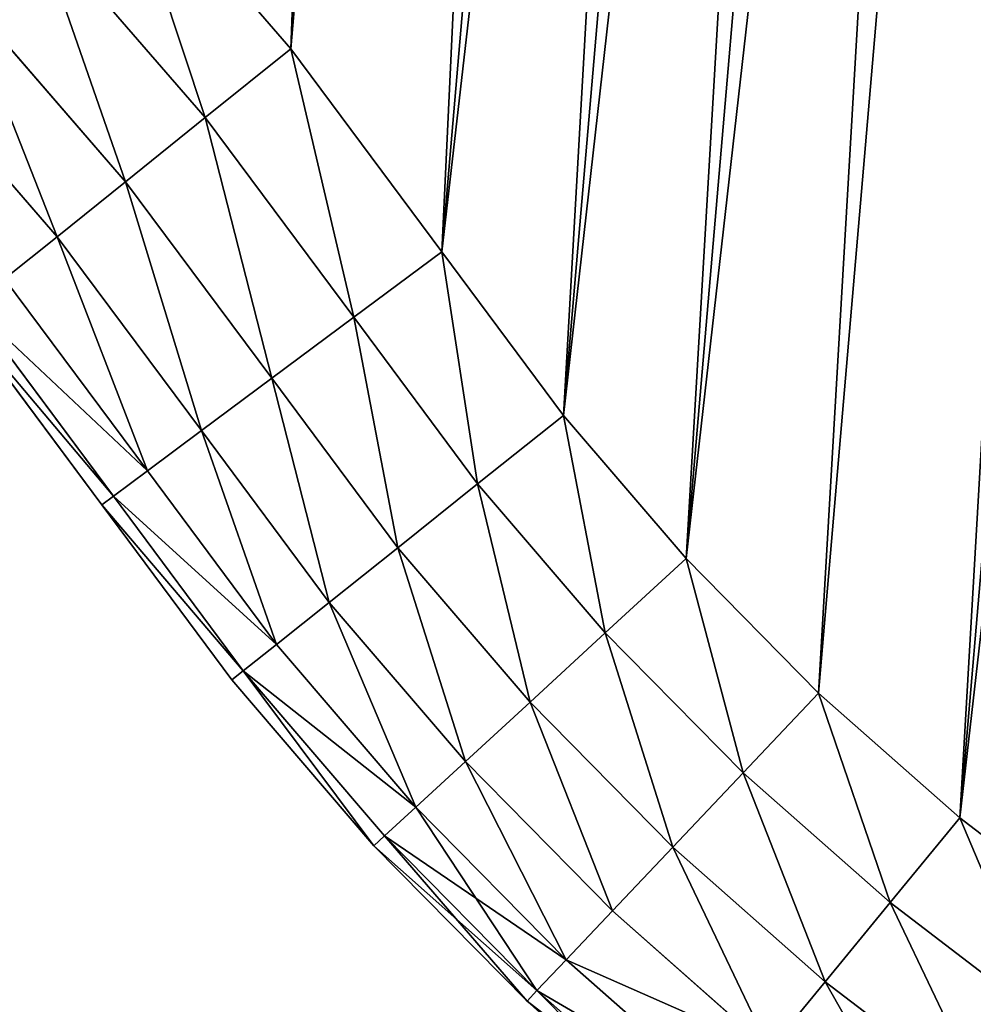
# Model space of a CAD drawing. Extents: x 34 to 1129, y -19 to 489.
# Tile 217 of 237: x 1085.03 to 1089.53, y 218.26 to 222.91. Entities that reach past the tile are written whole.
import ezdxf

# ---------------------------------------------------------------- set-up
doc = ezdxf.new("R2010")
doc.units = 0
doc.layers.get('0').update_dxf_attribs({"color": 13, "linetype": 'CONTINUOUS'})

# ---------------------------------------------------------------- blocks, each defined once
blk = doc.blocks.new('GROUP_27')
for p, q in [((37.8158, 34.2271, 10), (38.6432, 33.6144, 10)), ((37.8158, 34.2271, 4), (38.6432, 33.6144, 4)), ((37.7772, 34.1709, 3.4824), (38.6008, 33.561, 3.4824)), ((37.7772, 34.1709, 10.5176), (38.6008, 33.561, 10.5176)), ((37.6639, 34.0062, 3), (38.4763, 33.4046, 3)), ((37.6639, 34.0062, 11), (38.4763, 33.4046, 11)), ((36.4395, 33.9188, 2.2679), (37.2487, 33.4027, 2.2679)), ((36.4395, 33.9188, 11.7321), (37.2487, 33.4027, 11.7321)), ((37.4836, 33.7442, 2.5858), (37.2487, 33.4027, 2.2679)), ((37.4836, 33.7442, 11.4142), (37.2487, 33.4027, 11.7321)), ((37.4836, 33.7442, 2.5858), (38.2782, 33.1558, 2.5858)), ((37.4836, 33.7442, 11.4142), (38.2782, 33.1558, 11.4142)), ((38.6008, 33.561, 3.4824), (38.6432, 33.6144, 4)), ((38.6432, 33.6144, 10), (38.6008, 33.561, 10.5176)), ((38.6432, 33.6144, 4), (38.6432, 33.6144, 10)), ((38.6432, 33.6144, 10), (39.4259, 32.9455, 10)), ((38.6432, 33.6144, 4), (39.4259, 32.9455, 4)), ((38.4763, 33.4046, 3), (38.6008, 33.561, 3.4824)), ((38.6008, 33.561, 10.5176), (38.4763, 33.4046, 11)), ((38.6008, 33.561, 3.4824), (39.3798, 32.8952, 3.4824)), ((38.6008, 33.561, 10.5176), (39.3798, 32.8952, 10.5176)), ((36.1943, 33.5031, 2.0681), (36.9752, 33.0051, 2.0681)), ((36.1943, 33.5031, 11.9319), (36.9752, 33.0051, 11.9319)), ((37.2487, 33.4027, 2.2679), (36.9752, 33.0051, 2.0681)), ((37.2487, 33.4027, 11.7321), (36.9752, 33.0051, 11.9319)), ((37.2487, 33.4027, 2.2679), (38.0201, 32.8315, 2.2679)), ((37.2487, 33.4027, 11.7321), (38.0201, 32.8315, 11.7321)), ((38.2782, 33.1558, 2.5858), (38.4763, 33.4046, 3)), ((38.4763, 33.4046, 11), (38.2782, 33.1558, 11.4142)), ((38.4763, 33.4046, 3), (39.2447, 32.7479, 3)), ((38.4763, 33.4046, 11), (39.2447, 32.7479, 11)), ((38.0201, 32.8315, 2.2679), (38.2782, 33.1558, 2.5858)), ((38.2782, 33.1558, 11.4142), (38.0201, 32.8315, 11.7321)), ((38.2782, 33.1558, 2.5858), (39.0298, 32.5135, 2.5858)), ((38.2782, 33.1558, 11.4142), (39.0298, 32.5135, 11.4142)), ((36.6816, 32.5784, 2), (35.9312, 33.057, 2)), ((36.6816, 32.5784, 12), (35.9312, 33.057, 12)), ((36.9752, 33.0051, 2.0681), (36.6816, 32.5784, 2)), ((36.9752, 33.0051, 11.9319), (36.6816, 32.5784, 12)), ((36.9752, 33.0051, 2.0681), (37.7195, 32.4539, 2.0681)), ((36.9752, 33.0051, 11.9319), (37.7195, 32.4539, 11.9319)), ((39.4259, 32.9455, 4), (39.3798, 32.8952, 3.4824)), ((39.3798, 32.8952, 10.5176), (39.4259, 32.9455, 10)), ((39.4259, 32.9455, 4), (39.4259, 32.9455, 10)), ((39.4259, 32.9455, 10), (40.1601, 32.2237, 10)), ((39.4259, 32.9455, 4), (40.1601, 32.2237, 4)), ((39.3798, 32.8952, 3.4824), (39.2447, 32.7479, 3)), ((39.2447, 32.7479, 11), (39.3798, 32.8952, 10.5176)), ((39.3798, 32.8952, 3.4824), (40.1106, 32.1768, 3.4824)), ((39.3798, 32.8952, 10.5176), (40.1106, 32.1768, 10.5176)), ((37.7195, 32.4539, 2.0681), (38.0201, 32.8315, 2.2679)), ((38.0201, 32.8315, 11.7321), (37.7195, 32.4539, 11.9319)), ((38.0201, 32.8315, 2.2679), (38.7497, 32.208, 2.2679)), ((38.0201, 32.8315, 11.7321), (38.7497, 32.208, 11.7321)), ((39.2447, 32.7479, 3), (39.0298, 32.5135, 2.5858)), ((39.0298, 32.5135, 11.4142), (39.2447, 32.7479, 11)), ((39.2447, 32.7479, 3), (39.9656, 32.0392, 3)), ((39.2447, 32.7479, 11), (39.9656, 32.0392, 11)), ((37.3969, 32.0486, 2), (36.6816, 32.5784, 2)), ((37.3969, 32.0486, 12), (36.6816, 32.5784, 12)), ((39.0298, 32.5135, 2.5858), (38.7497, 32.208, 2.2679)), ((38.7497, 32.208, 11.7321), (39.0298, 32.5135, 11.4142)), ((39.0298, 32.5135, 2.5858), (39.7349, 31.8203, 2.5858)), ((39.0298, 32.5135, 11.4142), (39.7349, 31.8203, 11.4142)), ((37.3969, 32.0486, 2), (37.7195, 32.4539, 2.0681)), ((37.7195, 32.4539, 11.9319), (37.3969, 32.0486, 12)), ((37.7195, 32.4539, 2.0681), (38.4236, 31.8522, 2.0681)), ((37.7195, 32.4539, 11.9319), (38.4236, 31.8522, 11.9319)), ((38.7497, 32.208, 2.2679), (38.4236, 31.8522, 2.0681)), ((38.4236, 31.8522, 11.9319), (38.7497, 32.208, 11.7321)), ((38.7497, 32.208, 2.2679), (39.4342, 31.5351, 2.2679)), ((38.7497, 32.208, 11.7321), (39.4342, 31.5351, 11.7321)), ((40.1601, 32.2237, 4), (40.1106, 32.1768, 3.4824)), ((40.1601, 32.2237, 10), (40.1106, 32.1768, 10.5176)), ((40.1601, 32.2237, 4), (40.1601, 32.2237, 10)), ((40.1601, 32.2237, 10), (40.8422, 31.4526, 10)), ((40.1601, 32.2237, 4), (40.8422, 31.4526, 4)), ((40.1106, 32.1768, 3.4824), (39.9656, 32.0392, 3)), ((40.1106, 32.1768, 10.5176), (39.9656, 32.0392, 11)), ((40.1106, 32.1768, 3.4824), (40.7912, 31.4074, 3.4824)), ((40.1106, 32.1768, 10.5176), (40.7912, 31.4074, 10.5176)), ((38.0735, 31.4704, 2), (37.3969, 32.0486, 2)), ((38.0735, 31.4704, 12), (37.3969, 32.0486, 12)), ((39.9656, 32.0392, 3), (39.7349, 31.8203, 2.5858)), ((39.9656, 32.0392, 11), (39.7349, 31.8203, 11.4142)), ((39.9656, 32.0392, 3), (40.6417, 31.2749, 3)), ((39.9656, 32.0392, 11), (40.6417, 31.2749, 11)), ((38.4236, 31.8522, 2.0681), (38.0735, 31.4704, 2)), ((38.0735, 31.4704, 12), (38.4236, 31.8522, 11.9319)), ((38.4236, 31.8522, 2.0681), (39.084, 31.2029, 2.0681)), ((38.4236, 31.8522, 11.9319), (39.084, 31.2029, 11.9319)), ((39.7349, 31.8203, 2.5858), (39.4342, 31.5351, 2.2679)), ((39.7349, 31.8203, 11.4142), (39.4342, 31.5351, 11.7321)), ((39.7349, 31.8203, 2.5858), (40.4038, 31.0641, 2.5858)), ((39.7349, 31.8203, 11.4142), (40.4038, 31.0641, 11.4142)), ((39.4342, 31.5351, 2.2679), (39.084, 31.2029, 2.0681)), ((39.4342, 31.5351, 11.7321), (39.084, 31.2029, 11.9319)), ((39.4342, 31.5351, 2.2679), (40.0938, 30.7893, 2.2679)), ((39.4342, 31.5351, 11.7321), (40.0938, 30.7893, 11.7321)), ((38.7083, 30.8464, 2), (38.0735, 31.4704, 2)), ((38.7083, 30.8464, 12), (38.0735, 31.4704, 12)), ((40.7912, 31.4074, 3.4824), (40.8422, 31.4526, 4)), ((40.8422, 31.4526, 10), (40.7912, 31.4074, 10.5176)), ((40.8422, 31.4526, 4), (40.8422, 31.4526, 10)), ((40.8422, 31.4526, 10), (41.5852, 30.6158, 10)), ((40.8422, 31.4526, 4), (41.5852, 30.6158, 4)), ((40.6417, 31.2749, 3), (40.7912, 31.4074, 3.4824)), ((40.7912, 31.4074, 10.5176), (40.6417, 31.2749, 11)), ((40.7912, 31.4074, 3.4824), (41.5359, 30.5687, 3.4824)), ((40.7912, 31.4074, 10.5176), (41.5359, 30.5687, 10.5176)), ((40.4038, 31.0641, 2.5858), (40.6417, 31.2749, 3)), ((40.6417, 31.2749, 11), (40.4038, 31.0641, 11.4142)), ((40.6417, 31.2749, 3), (41.3913, 30.4306, 3)), ((40.6417, 31.2749, 11), (41.3913, 30.4306, 11)), ((39.084, 31.2029, 2.0681), (38.7083, 30.8464, 2)), ((39.084, 31.2029, 11.9319), (38.7083, 30.8464, 12)), ((39.084, 31.2029, 2.0681), (39.7328, 30.4694, 2.0681)), ((39.084, 31.2029, 11.9319), (39.7328, 30.4694, 11.9319)), ((40.0938, 30.7893, 2.2679), (40.4038, 31.0641, 2.5858)), ((40.4038, 31.0641, 11.4142), (40.0938, 30.7893, 11.7321)), ((40.4038, 31.0641, 2.5858), (41.1614, 30.2108, 2.5858)), ((40.4038, 31.0641, 11.4142), (41.1614, 30.2108, 11.4142)), ((39.3454, 30.1261, 2), (38.7083, 30.8464, 2)), ((39.3454, 30.1261, 12), (38.7083, 30.8464, 12)), ((39.7328, 30.4694, 2.0681), (40.0938, 30.7893, 2.2679)), ((40.0938, 30.7893, 11.7321), (39.7328, 30.4694, 11.9319)), ((40.0938, 30.7893, 2.2679), (40.8618, 29.9244, 2.2679)), ((40.0938, 30.7893, 11.7321), (40.8618, 29.9244, 11.7321)), ((39.3454, 30.1261, 2), (39.7328, 30.4694, 2.0681)), ((39.7328, 30.4694, 11.9319), (39.3454, 30.1261, 12)), ((39.7328, 30.4694, 2.0681), (40.5128, 29.5909, 2.0681)), ((39.7328, 30.4694, 11.9319), (40.5128, 29.5909, 11.9319)), ((41.1614, 30.2108, 2.5858), (41.3913, 30.4306, 3)), ((41.1614, 30.2108, 11.4142), (41.3913, 30.4306, 11)), ((40.8618, 29.9244, 2.2679), (41.1614, 30.2108, 2.5858)), ((40.8618, 29.9244, 11.7321), (41.1614, 30.2108, 11.4142)), ((41.1614, 30.2108, 2.5858), (41.9946, 29.4008, 2.5858)), ((41.1614, 30.2108, 11.4142), (41.9946, 29.4008, 11.4142)), ((40.1384, 29.233, 2), (39.3454, 30.1261, 2)), ((40.1384, 29.233, 12), (39.3454, 30.1261, 12)), ((40.5128, 29.5909, 2.0681), (40.8618, 29.9244, 2.2679)), ((40.5128, 29.5909, 11.9319), (40.8618, 29.9244, 11.7321)), ((40.8618, 29.9244, 2.2679), (41.7168, 29.0932, 2.2679)), ((40.8618, 29.9244, 11.7321), (41.7168, 29.0932, 11.7321)), ((40.1384, 29.233, 2), (40.5128, 29.5909, 2.0681)), ((40.1384, 29.233, 12), (40.5128, 29.5909, 11.9319)), ((40.5128, 29.5909, 2.0681), (41.3933, 28.735, 2.0681)), ((40.5128, 29.5909, 11.9319), (41.3933, 28.735, 11.9319)), ((41.0461, 28.3506, 2), (40.1384, 29.233, 2)), ((41.0461, 28.3506, 12), (40.1384, 29.233, 12))]:
    blk.add_line(p, q)
mesh = blk.add_polyface()
corners = [(30.0267, 34.8137, 2), (25, 4, 2), (25, 34.8137, 2), (30.0267, 4, 2), (30.9039, 34.7436, 2), (30.9039, 4.0701, 2), (31.7841, 34.6111, 2), (31.7841, 4.2026, 2), (32.6529, 34.4177, 2), (32.6529, 4.396, 2), (33.5061, 34.1641, 2), (33.5061, 4.6496, 2), (34.3395, 33.8518, 2), (34.3395, 4.9619, 2), (35.1492, 33.4821, 2), (35.1492, 5.3316, 2), (35.9312, 33.057, 2), (35.9312, 5.7568, 2), (36.6816, 32.5784, 2), (36.6816, 6.2354, 2), (37.3969, 6.7651, 2), (37.3969, 32.0486, 2), (38.0735, 31.4704, 2), (38.0735, 7.3433, 2), (38.7083, 30.8464, 2), (38.7083, 7.9673, 2), (39.3454, 30.1261, 2), (39.3454, 8.6876, 2), (40.1384, 9.5807, 2), (40.1384, 29.233, 2), (41.0461, 28.3506, 2), (41.0461, 10.4631, 2), (42.0161, 27.5372, 2), (42.0161, 11.2765, 2), (43.0432, 26.7971, 2), (43.0432, 12.0166, 2), (44.1219, 26.1345, 2), (44.1219, 12.6793, 2), (45.2462, 13.261, 2), (45.2462, 25.5527, 2), (46.4103, 25.0551, 2), (46.4103, 13.7586, 2), (47.6077, 24.6442, 2), (47.6077, 14.1695, 2), (48.832, 14.4914, 2), (48.832, 24.3224, 2), (50.0767, 24.0912, 2), (50.0767, 14.7225, 2), (51.3349, 14.8617, 2), (51.3349, 23.952, 2), (52.5633, 23.9069, 2), (52.5633, 14.9069, 2), (60.6, 14.9069, 2), (60.6, 23.9069, 2)]
mesh.append_faces([[corners[k] for k in face] for face in [(0, 1, 2), (52, 50, 53)]], dxfattribs={"vtx0": -1})
mesh.append_faces([[corners[k] for k in face] for face in [(1, 0, 3), (3, 4, 5), (5, 6, 7), (7, 8, 9), (9, 10, 11), (11, 12, 13), (13, 14, 15), (15, 16, 17), (17, 18, 19), (19, 18, 20), (20, 22, 23), (23, 24, 25), (25, 26, 27), (27, 26, 28), (28, 30, 31), (31, 32, 33), (33, 34, 35), (35, 36, 37), (37, 36, 38), (38, 40, 41), (41, 42, 43), (43, 42, 44), (44, 46, 47), (47, 46, 48), (48, 50, 51), (51, 50, 52)]], dxfattribs={"vtx0": -1, "vtx1": -1})
mesh.append_faces([[corners[k] for k in face] for face in [(3, 0, 4), (5, 4, 6), (7, 6, 8), (9, 8, 10), (11, 10, 12), (13, 12, 14), (15, 14, 16), (17, 16, 18), (20, 18, 21), (20, 21, 22), (23, 22, 24), (25, 24, 26), (28, 26, 29), (28, 29, 30), (31, 30, 32), (33, 32, 34), (35, 34, 36), (38, 36, 39), (38, 39, 40), (41, 40, 42), (44, 42, 45), (44, 45, 46), (48, 46, 49), (48, 49, 50)]], dxfattribs={"vtx0": -1, "vtx2": -1})
mesh = blk.add_polyface()
corners = [(30.0267, 4, 12), (25, 34.8137, 12), (25, 4, 12), (30.0267, 34.8137, 12), (30.9039, 34.7436, 12), (30.9039, 4.0701, 12), (31.7841, 4.2026, 12), (31.7841, 34.6111, 12), (32.6529, 4.396, 12), (32.6529, 34.4177, 12), (33.5061, 34.1641, 12), (33.5061, 4.6496, 12), (34.3395, 4.9619, 12), (34.3395, 33.8518, 12), (35.1492, 5.3316, 12), (35.1492, 33.4821, 12), (35.9312, 5.7568, 12), (35.9312, 33.057, 12), (36.6816, 6.2354, 12), (36.6816, 32.5784, 12), (37.3969, 6.7651, 12), (37.3969, 32.0486, 12), (38.0735, 7.3433, 12), (38.0735, 31.4704, 12), (38.7083, 7.9673, 12), (38.7083, 30.8464, 12), (39.3454, 8.6876, 12), (39.3454, 30.1261, 12), (40.1384, 9.5807, 12), (40.1384, 29.233, 12), (41.0461, 10.4631, 12), (41.0461, 28.3506, 12), (42.0161, 11.2765, 12), (42.0161, 27.5372, 12), (43.0432, 26.7971, 12), (43.0432, 12.0166, 12), (44.1219, 26.1345, 12), (44.1219, 12.6793, 12), (45.2462, 13.261, 12), (45.2462, 25.5527, 12), (46.4103, 13.7586, 12), (46.4103, 25.0551, 12), (47.6077, 24.6442, 12), (47.6077, 14.1695, 12), (48.832, 14.4914, 12), (48.832, 24.3224, 12), (50.0767, 14.7225, 12), (50.0767, 24.0912, 12), (51.3349, 14.8617, 12), (51.3349, 23.952, 12), (52.5633, 14.9069, 12), (52.5633, 23.9069, 12), (60.6, 14.9069, 12), (60.6, 23.9069, 12)]
mesh.append_faces([[corners[k] for k in face] for face in [(0, 1, 2), (51, 52, 53)]], dxfattribs={"vtx0": -1})
mesh.append_faces([[corners[k] for k in face] for face in [(1, 0, 3), (3, 0, 4), (4, 6, 7), (7, 8, 9), (9, 8, 10), (10, 12, 13), (13, 14, 15), (15, 16, 17), (17, 18, 19), (19, 20, 21), (21, 22, 23), (23, 24, 25), (25, 26, 27), (27, 28, 29), (29, 30, 31), (31, 32, 33), (33, 32, 34), (34, 35, 36), (36, 38, 39), (39, 40, 41), (41, 40, 42), (42, 44, 45), (45, 46, 47), (47, 48, 49), (49, 50, 51)]], dxfattribs={"vtx0": -1, "vtx1": -1})
mesh.append_faces([[corners[k] for k in face] for face in [(4, 0, 5), (4, 5, 6), (7, 6, 8), (10, 8, 11), (10, 11, 12), (13, 12, 14), (15, 14, 16), (17, 16, 18), (19, 18, 20), (21, 20, 22), (23, 22, 24), (25, 24, 26), (27, 26, 28), (29, 28, 30), (31, 30, 32), (34, 32, 35), (36, 35, 37), (36, 37, 38), (39, 38, 40), (42, 40, 43), (42, 43, 44), (45, 44, 46), (47, 46, 48), (49, 48, 50), (51, 50, 52)]], dxfattribs={"vtx0": -1, "vtx2": -1})
mesh = blk.add_polyface()
corners = [(36.65, 34.2758, 2.5858), (37.2487, 33.4027, 2.2679), (36.4395, 33.9188, 2.2679), (37.4836, 33.7442, 2.5858)]
mesh.append_faces([[corners[k] for k in face] for face in [(0, 1, 2), (1, 0, 3)]], dxfattribs={"vtx0": -1})
mesh = blk.add_polyface()
corners = [(37.2487, 33.4027, 11.7321), (36.65, 34.2758, 11.4142), (36.4395, 33.9188, 11.7321), (37.4836, 33.7442, 11.4142)]
mesh.append_faces([[corners[k] for k in face] for face in [(0, 1, 2), (1, 0, 3)]], dxfattribs={"vtx0": -1})
mesh = blk.add_polyface()
corners = [(37.8158, 34.2271, 4), (38.6008, 33.561, 3.4824), (37.7772, 34.1709, 3.4824), (38.6432, 33.6144, 4)]
mesh.append_faces([[corners[k] for k in face] for face in [(0, 1, 2), (1, 0, 3)]], dxfattribs={"vtx0": -1})
mesh = blk.add_polyface()
corners = [(37.7772, 34.1709, 10.5176), (38.6432, 33.6144, 10), (37.8158, 34.2271, 10), (38.6008, 33.561, 10.5176)]
mesh.append_faces([[corners[k] for k in face] for face in [(0, 1, 2), (1, 0, 3)]], dxfattribs={"vtx0": -1})
mesh = blk.add_polyface()
corners = [(37.8158, 34.2271, 4), (38.6432, 33.6144, 10), (38.6432, 33.6144, 4), (37.8158, 34.2271, 10)]
mesh.append_faces([[corners[k] for k in face] for face in [(0, 1, 2), (1, 0, 3)]], dxfattribs={"vtx0": -1})
mesh = blk.add_polyface()
corners = [(37.6639, 34.0062, 3), (38.6008, 33.561, 3.4824), (38.4763, 33.4046, 3), (37.7772, 34.1709, 3.4824)]
mesh.append_faces([[corners[k] for k in face] for face in [(0, 1, 2), (1, 0, 3)]], dxfattribs={"vtx0": -1})
mesh = blk.add_polyface()
corners = [(37.6639, 34.0062, 11), (38.6008, 33.561, 10.5176), (37.7772, 34.1709, 10.5176), (38.4763, 33.4046, 11)]
mesh.append_faces([[corners[k] for k in face] for face in [(0, 1, 2), (1, 0, 3)]], dxfattribs={"vtx0": -1})
mesh = blk.add_polyface()
corners = [(37.4836, 33.7442, 2.5858), (38.4763, 33.4046, 3), (38.2782, 33.1558, 2.5858), (37.6639, 34.0062, 3)]
mesh.append_faces([[corners[k] for k in face] for face in [(0, 1, 2), (1, 0, 3)]], dxfattribs={"vtx0": -1})
mesh = blk.add_polyface()
corners = [(37.4836, 33.7442, 11.4142), (38.4763, 33.4046, 11), (37.6639, 34.0062, 11), (38.2782, 33.1558, 11.4142)]
mesh.append_faces([[corners[k] for k in face] for face in [(0, 1, 2), (1, 0, 3)]], dxfattribs={"vtx0": -1})
mesh = blk.add_polyface()
corners = [(36.4395, 33.9188, 2.2679), (36.9752, 33.0051, 2.0681), (36.1943, 33.5031, 2.0681), (37.2487, 33.4027, 2.2679)]
mesh.append_faces([[corners[k] for k in face] for face in [(0, 1, 2), (1, 0, 3)]], dxfattribs={"vtx0": -1})
mesh = blk.add_polyface()
corners = [(36.9752, 33.0051, 11.9319), (36.4395, 33.9188, 11.7321), (36.1943, 33.5031, 11.9319), (37.2487, 33.4027, 11.7321)]
mesh.append_faces([[corners[k] for k in face] for face in [(0, 1, 2), (1, 0, 3)]], dxfattribs={"vtx0": -1})
mesh = blk.add_polyface()
corners = [(37.4836, 33.7442, 2.5858), (38.0201, 32.8315, 2.2679), (37.2487, 33.4027, 2.2679), (38.2782, 33.1558, 2.5858)]
mesh.append_faces([[corners[k] for k in face] for face in [(0, 1, 2), (1, 0, 3)]], dxfattribs={"vtx0": -1})
mesh = blk.add_polyface()
corners = [(38.0201, 32.8315, 11.7321), (37.4836, 33.7442, 11.4142), (37.2487, 33.4027, 11.7321), (38.2782, 33.1558, 11.4142)]
mesh.append_faces([[corners[k] for k in face] for face in [(0, 1, 2), (1, 0, 3)]], dxfattribs={"vtx0": -1})
mesh = blk.add_polyface()
corners = [(38.6008, 33.561, 3.4824), (39.4259, 32.9455, 4), (39.3798, 32.8952, 3.4824), (38.6432, 33.6144, 4)]
mesh.append_faces([[corners[k] for k in face] for face in [(0, 1, 2), (1, 0, 3)]], dxfattribs={"vtx0": -1})
mesh = blk.add_polyface()
corners = [(38.6432, 33.6144, 10), (39.3798, 32.8952, 10.5176), (39.4259, 32.9455, 10), (38.6008, 33.561, 10.5176)]
mesh.append_faces([[corners[k] for k in face] for face in [(0, 1, 2), (1, 0, 3)]], dxfattribs={"vtx0": -1})
mesh = blk.add_polyface()
corners = [(38.6432, 33.6144, 10), (39.4259, 32.9455, 4), (38.6432, 33.6144, 4), (39.4259, 32.9455, 10)]
mesh.append_faces([[corners[k] for k in face] for face in [(0, 1, 2), (1, 0, 3)]], dxfattribs={"vtx0": -1})
mesh = blk.add_polyface()
corners = [(38.4763, 33.4046, 3), (39.3798, 32.8952, 3.4824), (39.2447, 32.7479, 3), (38.6008, 33.561, 3.4824)]
mesh.append_faces([[corners[k] for k in face] for face in [(0, 1, 2), (1, 0, 3)]], dxfattribs={"vtx0": -1})
mesh = blk.add_polyface()
corners = [(38.6008, 33.561, 10.5176), (39.2447, 32.7479, 11), (39.3798, 32.8952, 10.5176), (38.4763, 33.4046, 11)]
mesh.append_faces([[corners[k] for k in face] for face in [(0, 1, 2), (1, 0, 3)]], dxfattribs={"vtx0": -1})
mesh = blk.add_polyface()
corners = [(36.1943, 33.5031, 2.0681), (36.6816, 32.5784, 2), (35.9312, 33.057, 2), (36.9752, 33.0051, 2.0681)]
mesh.append_faces([[corners[k] for k in face] for face in [(0, 1, 2), (1, 0, 3)]], dxfattribs={"vtx0": -1})
mesh = blk.add_polyface()
corners = [(36.6816, 32.5784, 12), (36.1943, 33.5031, 11.9319), (35.9312, 33.057, 12), (36.9752, 33.0051, 11.9319)]
mesh.append_faces([[corners[k] for k in face] for face in [(0, 1, 2), (1, 0, 3)]], dxfattribs={"vtx0": -1})
mesh = blk.add_polyface()
corners = [(37.2487, 33.4027, 2.2679), (37.7195, 32.4539, 2.0681), (36.9752, 33.0051, 2.0681), (38.0201, 32.8315, 2.2679)]
mesh.append_faces([[corners[k] for k in face] for face in [(0, 1, 2), (1, 0, 3)]], dxfattribs={"vtx0": -1})
mesh = blk.add_polyface()
corners = [(37.7195, 32.4539, 11.9319), (37.2487, 33.4027, 11.7321), (36.9752, 33.0051, 11.9319), (38.0201, 32.8315, 11.7321)]
mesh.append_faces([[corners[k] for k in face] for face in [(0, 1, 2), (1, 0, 3)]], dxfattribs={"vtx0": -1})
mesh = blk.add_polyface()
corners = [(38.4763, 33.4046, 3), (39.0298, 32.5135, 2.5858), (38.2782, 33.1558, 2.5858), (39.2447, 32.7479, 3)]
mesh.append_faces([[corners[k] for k in face] for face in [(0, 1, 2), (1, 0, 3)]], dxfattribs={"vtx0": -1})
mesh = blk.add_polyface()
corners = [(39.0298, 32.5135, 11.4142), (38.4763, 33.4046, 11), (38.2782, 33.1558, 11.4142), (39.2447, 32.7479, 11)]
mesh.append_faces([[corners[k] for k in face] for face in [(0, 1, 2), (1, 0, 3)]], dxfattribs={"vtx0": -1})
mesh = blk.add_polyface()
corners = [(38.2782, 33.1558, 2.5858), (38.7497, 32.208, 2.2679), (38.0201, 32.8315, 2.2679), (39.0298, 32.5135, 2.5858)]
mesh.append_faces([[corners[k] for k in face] for face in [(0, 1, 2), (1, 0, 3)]], dxfattribs={"vtx0": -1})
mesh = blk.add_polyface()
corners = [(38.7497, 32.208, 11.7321), (38.2782, 33.1558, 11.4142), (38.0201, 32.8315, 11.7321), (39.0298, 32.5135, 11.4142)]
mesh.append_faces([[corners[k] for k in face] for face in [(0, 1, 2), (1, 0, 3)]], dxfattribs={"vtx0": -1})
mesh = blk.add_polyface()
corners = [(36.9752, 33.0051, 2.0681), (37.3969, 32.0486, 2), (36.6816, 32.5784, 2), (37.7195, 32.4539, 2.0681)]
mesh.append_faces([[corners[k] for k in face] for face in [(0, 1, 2), (1, 0, 3)]], dxfattribs={"vtx0": -1})
mesh = blk.add_polyface()
corners = [(37.3969, 32.0486, 12), (36.9752, 33.0051, 11.9319), (36.6816, 32.5784, 12), (37.7195, 32.4539, 11.9319)]
mesh.append_faces([[corners[k] for k in face] for face in [(0, 1, 2), (1, 0, 3)]], dxfattribs={"vtx0": -1})
mesh = blk.add_polyface()
corners = [(39.4259, 32.9455, 4), (40.1106, 32.1768, 3.4824), (39.3798, 32.8952, 3.4824), (40.1601, 32.2237, 4)]
mesh.append_faces([[corners[k] for k in face] for face in [(0, 1, 2), (1, 0, 3)]], dxfattribs={"vtx0": -1})
mesh = blk.add_polyface()
corners = [(39.4259, 32.9455, 10), (40.1106, 32.1768, 10.5176), (40.1601, 32.2237, 10), (39.3798, 32.8952, 10.5176)]
mesh.append_faces([[corners[k] for k in face] for face in [(0, 1, 2), (1, 0, 3)]], dxfattribs={"vtx0": -1})
mesh = blk.add_polyface()
corners = [(39.4259, 32.9455, 4), (40.1601, 32.2237, 10), (40.1601, 32.2237, 4), (39.4259, 32.9455, 10)]
mesh.append_faces([[corners[k] for k in face] for face in [(0, 1, 2), (1, 0, 3)]], dxfattribs={"vtx0": -1})
mesh = blk.add_polyface()
corners = [(39.2447, 32.7479, 3), (40.1106, 32.1768, 3.4824), (39.9656, 32.0392, 3), (39.3798, 32.8952, 3.4824)]
mesh.append_faces([[corners[k] for k in face] for face in [(0, 1, 2), (1, 0, 3)]], dxfattribs={"vtx0": -1})
mesh = blk.add_polyface()
corners = [(39.2447, 32.7479, 11), (40.1106, 32.1768, 10.5176), (39.3798, 32.8952, 10.5176), (39.9656, 32.0392, 11)]
mesh.append_faces([[corners[k] for k in face] for face in [(0, 1, 2), (1, 0, 3)]], dxfattribs={"vtx0": -1})
mesh = blk.add_polyface()
corners = [(38.0201, 32.8315, 2.2679), (38.4236, 31.8522, 2.0681), (37.7195, 32.4539, 2.0681), (38.7497, 32.208, 2.2679)]
mesh.append_faces([[corners[k] for k in face] for face in [(0, 1, 2), (1, 0, 3)]], dxfattribs={"vtx0": -1})
mesh = blk.add_polyface()
corners = [(38.4236, 31.8522, 11.9319), (38.0201, 32.8315, 11.7321), (37.7195, 32.4539, 11.9319), (38.7497, 32.208, 11.7321)]
mesh.append_faces([[corners[k] for k in face] for face in [(0, 1, 2), (1, 0, 3)]], dxfattribs={"vtx0": -1})
mesh = blk.add_polyface()
corners = [(39.2447, 32.7479, 3), (39.7349, 31.8203, 2.5858), (39.0298, 32.5135, 2.5858), (39.9656, 32.0392, 3)]
mesh.append_faces([[corners[k] for k in face] for face in [(0, 1, 2), (1, 0, 3)]], dxfattribs={"vtx0": -1})
mesh = blk.add_polyface()
corners = [(39.7349, 31.8203, 11.4142), (39.2447, 32.7479, 11), (39.0298, 32.5135, 11.4142), (39.9656, 32.0392, 11)]
mesh.append_faces([[corners[k] for k in face] for face in [(0, 1, 2), (1, 0, 3)]], dxfattribs={"vtx0": -1})
mesh = blk.add_polyface()
corners = [(39.0298, 32.5135, 2.5858), (39.4342, 31.5351, 2.2679), (38.7497, 32.208, 2.2679), (39.7349, 31.8203, 2.5858)]
mesh.append_faces([[corners[k] for k in face] for face in [(0, 1, 2), (1, 0, 3)]], dxfattribs={"vtx0": -1})
mesh = blk.add_polyface()
corners = [(39.4342, 31.5351, 11.7321), (39.0298, 32.5135, 11.4142), (38.7497, 32.208, 11.7321), (39.7349, 31.8203, 11.4142)]
mesh.append_faces([[corners[k] for k in face] for face in [(0, 1, 2), (1, 0, 3)]], dxfattribs={"vtx0": -1})
mesh = blk.add_polyface()
corners = [(37.7195, 32.4539, 2.0681), (38.0735, 31.4704, 2), (37.3969, 32.0486, 2), (38.4236, 31.8522, 2.0681)]
mesh.append_faces([[corners[k] for k in face] for face in [(0, 1, 2), (1, 0, 3)]], dxfattribs={"vtx0": -1})
mesh = blk.add_polyface()
corners = [(38.0735, 31.4704, 12), (37.7195, 32.4539, 11.9319), (37.3969, 32.0486, 12), (38.4236, 31.8522, 11.9319)]
mesh.append_faces([[corners[k] for k in face] for face in [(0, 1, 2), (1, 0, 3)]], dxfattribs={"vtx0": -1})
mesh = blk.add_polyface()
corners = [(38.7497, 32.208, 2.2679), (39.084, 31.2029, 2.0681), (38.4236, 31.8522, 2.0681), (39.4342, 31.5351, 2.2679)]
mesh.append_faces([[corners[k] for k in face] for face in [(0, 1, 2), (1, 0, 3)]], dxfattribs={"vtx0": -1})
mesh = blk.add_polyface()
corners = [(39.084, 31.2029, 11.9319), (38.7497, 32.208, 11.7321), (38.4236, 31.8522, 11.9319), (39.4342, 31.5351, 11.7321)]
mesh.append_faces([[corners[k] for k in face] for face in [(0, 1, 2), (1, 0, 3)]], dxfattribs={"vtx0": -1})
mesh = blk.add_polyface()
corners = [(40.1106, 32.1768, 3.4824), (40.8422, 31.4526, 4), (40.7912, 31.4074, 3.4824), (40.1601, 32.2237, 4)]
mesh.append_faces([[corners[k] for k in face] for face in [(0, 1, 2), (1, 0, 3)]], dxfattribs={"vtx0": -1})
mesh = blk.add_polyface()
corners = [(40.8422, 31.4526, 10), (40.1106, 32.1768, 10.5176), (40.7912, 31.4074, 10.5176), (40.1601, 32.2237, 10)]
mesh.append_faces([[corners[k] for k in face] for face in [(0, 1, 2), (1, 0, 3)]], dxfattribs={"vtx0": -1})
mesh = blk.add_polyface()
corners = [(40.1601, 32.2237, 4), (40.8422, 31.4526, 10), (40.8422, 31.4526, 4), (40.1601, 32.2237, 10)]
mesh.append_faces([[corners[k] for k in face] for face in [(0, 1, 2), (1, 0, 3)]], dxfattribs={"vtx0": -1})
mesh = blk.add_polyface()
corners = [(39.9656, 32.0392, 3), (40.7912, 31.4074, 3.4824), (40.6417, 31.2749, 3), (40.1106, 32.1768, 3.4824)]
mesh.append_faces([[corners[k] for k in face] for face in [(0, 1, 2), (1, 0, 3)]], dxfattribs={"vtx0": -1})
mesh = blk.add_polyface()
corners = [(40.7912, 31.4074, 10.5176), (39.9656, 32.0392, 11), (40.6417, 31.2749, 11), (40.1106, 32.1768, 10.5176)]
mesh.append_faces([[corners[k] for k in face] for face in [(0, 1, 2), (1, 0, 3)]], dxfattribs={"vtx0": -1})
mesh = blk.add_polyface()
corners = [(39.9656, 32.0392, 3), (40.4038, 31.0641, 2.5858), (39.7349, 31.8203, 2.5858), (40.6417, 31.2749, 3)]
mesh.append_faces([[corners[k] for k in face] for face in [(0, 1, 2), (1, 0, 3)]], dxfattribs={"vtx0": -1})
mesh = blk.add_polyface()
corners = [(40.4038, 31.0641, 11.4142), (39.9656, 32.0392, 11), (39.7349, 31.8203, 11.4142), (40.6417, 31.2749, 11)]
mesh.append_faces([[corners[k] for k in face] for face in [(0, 1, 2), (1, 0, 3)]], dxfattribs={"vtx0": -1})
mesh = blk.add_polyface()
corners = [(38.4236, 31.8522, 2.0681), (38.7083, 30.8464, 2), (38.0735, 31.4704, 2), (39.084, 31.2029, 2.0681)]
mesh.append_faces([[corners[k] for k in face] for face in [(0, 1, 2), (1, 0, 3)]], dxfattribs={"vtx0": -1})
mesh = blk.add_polyface()
corners = [(38.7083, 30.8464, 12), (38.4236, 31.8522, 11.9319), (38.0735, 31.4704, 12), (39.084, 31.2029, 11.9319)]
mesh.append_faces([[corners[k] for k in face] for face in [(0, 1, 2), (1, 0, 3)]], dxfattribs={"vtx0": -1})
mesh = blk.add_polyface()
corners = [(39.7349, 31.8203, 2.5858), (40.0938, 30.7893, 2.2679), (39.4342, 31.5351, 2.2679), (40.4038, 31.0641, 2.5858)]
mesh.append_faces([[corners[k] for k in face] for face in [(0, 1, 2), (1, 0, 3)]], dxfattribs={"vtx0": -1})
mesh = blk.add_polyface()
corners = [(40.0938, 30.7893, 11.7321), (39.7349, 31.8203, 11.4142), (39.4342, 31.5351, 11.7321), (40.4038, 31.0641, 11.4142)]
mesh.append_faces([[corners[k] for k in face] for face in [(0, 1, 2), (1, 0, 3)]], dxfattribs={"vtx0": -1})
mesh = blk.add_polyface()
corners = [(39.4342, 31.5351, 2.2679), (39.7328, 30.4694, 2.0681), (39.084, 31.2029, 2.0681), (40.0938, 30.7893, 2.2679)]
mesh.append_faces([[corners[k] for k in face] for face in [(0, 1, 2), (1, 0, 3)]], dxfattribs={"vtx0": -1})
mesh = blk.add_polyface()
corners = [(39.7328, 30.4694, 11.9319), (39.4342, 31.5351, 11.7321), (39.084, 31.2029, 11.9319), (40.0938, 30.7893, 11.7321)]
mesh.append_faces([[corners[k] for k in face] for face in [(0, 1, 2), (1, 0, 3)]], dxfattribs={"vtx0": -1})
mesh = blk.add_polyface()
corners = [(40.7912, 31.4074, 3.4824), (41.5852, 30.6158, 4), (41.5359, 30.5687, 3.4824), (40.8422, 31.4526, 4)]
mesh.append_faces([[corners[k] for k in face] for face in [(0, 1, 2), (1, 0, 3)]], dxfattribs={"vtx0": -1})
mesh = blk.add_polyface()
corners = [(41.5852, 30.6158, 10), (40.7912, 31.4074, 10.5176), (41.5359, 30.5687, 10.5176), (40.8422, 31.4526, 10)]
mesh.append_faces([[corners[k] for k in face] for face in [(0, 1, 2), (1, 0, 3)]], dxfattribs={"vtx0": -1})
mesh = blk.add_polyface()
corners = [(40.8422, 31.4526, 4), (41.5852, 30.6158, 10), (41.5852, 30.6158, 4), (40.8422, 31.4526, 10)]
mesh.append_faces([[corners[k] for k in face] for face in [(0, 1, 2), (1, 0, 3)]], dxfattribs={"vtx0": -1})
mesh = blk.add_polyface()
corners = [(40.6417, 31.2749, 3), (41.5359, 30.5687, 3.4824), (41.3913, 30.4306, 3), (40.7912, 31.4074, 3.4824)]
mesh.append_faces([[corners[k] for k in face] for face in [(0, 1, 2), (1, 0, 3)]], dxfattribs={"vtx0": -1})
mesh = blk.add_polyface()
corners = [(41.5359, 30.5687, 10.5176), (40.6417, 31.2749, 11), (41.3913, 30.4306, 11), (40.7912, 31.4074, 10.5176)]
mesh.append_faces([[corners[k] for k in face] for face in [(0, 1, 2), (1, 0, 3)]], dxfattribs={"vtx0": -1})
mesh = blk.add_polyface()
corners = [(40.6417, 31.2749, 3), (41.1614, 30.2108, 2.5858), (40.4038, 31.0641, 2.5858), (41.3913, 30.4306, 3)]
mesh.append_faces([[corners[k] for k in face] for face in [(0, 1, 2), (1, 0, 3)]], dxfattribs={"vtx0": -1})
mesh = blk.add_polyface()
corners = [(41.1614, 30.2108, 11.4142), (40.6417, 31.2749, 11), (40.4038, 31.0641, 11.4142), (41.3913, 30.4306, 11)]
mesh.append_faces([[corners[k] for k in face] for face in [(0, 1, 2), (1, 0, 3)]], dxfattribs={"vtx0": -1})
mesh = blk.add_polyface()
corners = [(39.084, 31.2029, 2.0681), (39.3454, 30.1261, 2), (38.7083, 30.8464, 2), (39.7328, 30.4694, 2.0681)]
mesh.append_faces([[corners[k] for k in face] for face in [(0, 1, 2), (1, 0, 3)]], dxfattribs={"vtx0": -1})
mesh = blk.add_polyface()
corners = [(39.3454, 30.1261, 12), (39.084, 31.2029, 11.9319), (38.7083, 30.8464, 12), (39.7328, 30.4694, 11.9319)]
mesh.append_faces([[corners[k] for k in face] for face in [(0, 1, 2), (1, 0, 3)]], dxfattribs={"vtx0": -1})
mesh = blk.add_polyface()
corners = [(40.4038, 31.0641, 2.5858), (40.8618, 29.9244, 2.2679), (40.0938, 30.7893, 2.2679), (41.1614, 30.2108, 2.5858)]
mesh.append_faces([[corners[k] for k in face] for face in [(0, 1, 2), (1, 0, 3)]], dxfattribs={"vtx0": -1})
mesh = blk.add_polyface()
corners = [(40.8618, 29.9244, 11.7321), (40.4038, 31.0641, 11.4142), (40.0938, 30.7893, 11.7321), (41.1614, 30.2108, 11.4142)]
mesh.append_faces([[corners[k] for k in face] for face in [(0, 1, 2), (1, 0, 3)]], dxfattribs={"vtx0": -1})
mesh = blk.add_polyface()
corners = [(40.0938, 30.7893, 2.2679), (40.5128, 29.5909, 2.0681), (39.7328, 30.4694, 2.0681), (40.8618, 29.9244, 2.2679)]
mesh.append_faces([[corners[k] for k in face] for face in [(0, 1, 2), (1, 0, 3)]], dxfattribs={"vtx0": -1})
mesh = blk.add_polyface()
corners = [(40.5128, 29.5909, 11.9319), (40.0938, 30.7893, 11.7321), (39.7328, 30.4694, 11.9319), (40.8618, 29.9244, 11.7321)]
mesh.append_faces([[corners[k] for k in face] for face in [(0, 1, 2), (1, 0, 3)]], dxfattribs={"vtx0": -1})
mesh = blk.add_polyface()
corners = [(39.7328, 30.4694, 2.0681), (40.1384, 29.233, 2), (39.3454, 30.1261, 2), (40.5128, 29.5909, 2.0681)]
mesh.append_faces([[corners[k] for k in face] for face in [(0, 1, 2), (1, 0, 3)]], dxfattribs={"vtx0": -1})
mesh = blk.add_polyface()
corners = [(40.1384, 29.233, 12), (39.7328, 30.4694, 11.9319), (39.3454, 30.1261, 12), (40.5128, 29.5909, 11.9319)]
mesh.append_faces([[corners[k] for k in face] for face in [(0, 1, 2), (1, 0, 3)]], dxfattribs={"vtx0": -1})
mesh = blk.add_polyface()
corners = [(41.3913, 30.4306, 3), (41.9946, 29.4008, 2.5858), (41.1614, 30.2108, 2.5858), (42.2078, 29.6369, 3)]
mesh.append_faces([[corners[k] for k in face] for face in [(0, 1, 2), (1, 0, 3)]], dxfattribs={"vtx0": -1})
mesh = blk.add_polyface()
corners = [(41.9946, 29.4008, 11.4142), (41.3913, 30.4306, 11), (41.1614, 30.2108, 11.4142), (42.2078, 29.6369, 11)]
mesh.append_faces([[corners[k] for k in face] for face in [(0, 1, 2), (1, 0, 3)]], dxfattribs={"vtx0": -1})
mesh = blk.add_polyface()
corners = [(41.1614, 30.2108, 2.5858), (41.7168, 29.0932, 2.2679), (40.8618, 29.9244, 2.2679), (41.9946, 29.4008, 2.5858)]
mesh.append_faces([[corners[k] for k in face] for face in [(0, 1, 2), (1, 0, 3)]], dxfattribs={"vtx0": -1})
mesh = blk.add_polyface()
corners = [(41.7168, 29.0932, 11.7321), (41.1614, 30.2108, 11.4142), (40.8618, 29.9244, 11.7321), (41.9946, 29.4008, 11.4142)]
mesh.append_faces([[corners[k] for k in face] for face in [(0, 1, 2), (1, 0, 3)]], dxfattribs={"vtx0": -1})
mesh = blk.add_polyface()
corners = [(40.8618, 29.9244, 2.2679), (41.3933, 28.735, 2.0681), (40.5128, 29.5909, 2.0681), (41.7168, 29.0932, 2.2679)]
mesh.append_faces([[corners[k] for k in face] for face in [(0, 1, 2), (1, 0, 3)]], dxfattribs={"vtx0": -1})
mesh = blk.add_polyface()
corners = [(41.3933, 28.735, 11.9319), (40.8618, 29.9244, 11.7321), (40.5128, 29.5909, 11.9319), (41.7168, 29.0932, 11.7321)]
mesh.append_faces([[corners[k] for k in face] for face in [(0, 1, 2), (1, 0, 3)]], dxfattribs={"vtx0": -1})
mesh = blk.add_polyface()
corners = [(40.5128, 29.5909, 2.0681), (41.0461, 28.3506, 2), (40.1384, 29.233, 2), (41.3933, 28.735, 2.0681)]
mesh.append_faces([[corners[k] for k in face] for face in [(0, 1, 2), (1, 0, 3)]], dxfattribs={"vtx0": -1})
mesh = blk.add_polyface()
corners = [(41.0461, 28.3506, 12), (40.5128, 29.5909, 11.9319), (40.1384, 29.233, 12), (41.3933, 28.735, 11.9319)]
mesh.append_faces([[corners[k] for k in face] for face in [(0, 1, 2), (1, 0, 3)]], dxfattribs={"vtx0": -1})
blk = doc.blocks.new('GROUP_2')
at = {"rotation": 175.1}
blk.add_blockref('GROUP_27', (848.3846, 30.9221, 0.2225), dxfattribs=at)
blk = doc.blocks.new('GROUP_21')
blk.add_blockref('GROUP_2', (242.7427, 231.3431, -0.5816))

msp = doc.modelspace()

# ---------------------------------------------------------------- block references
msp.add_blockref('GROUP_21', (37.6656, -13.7981, -11.8361))

doc.saveas('drawing.dxf')
